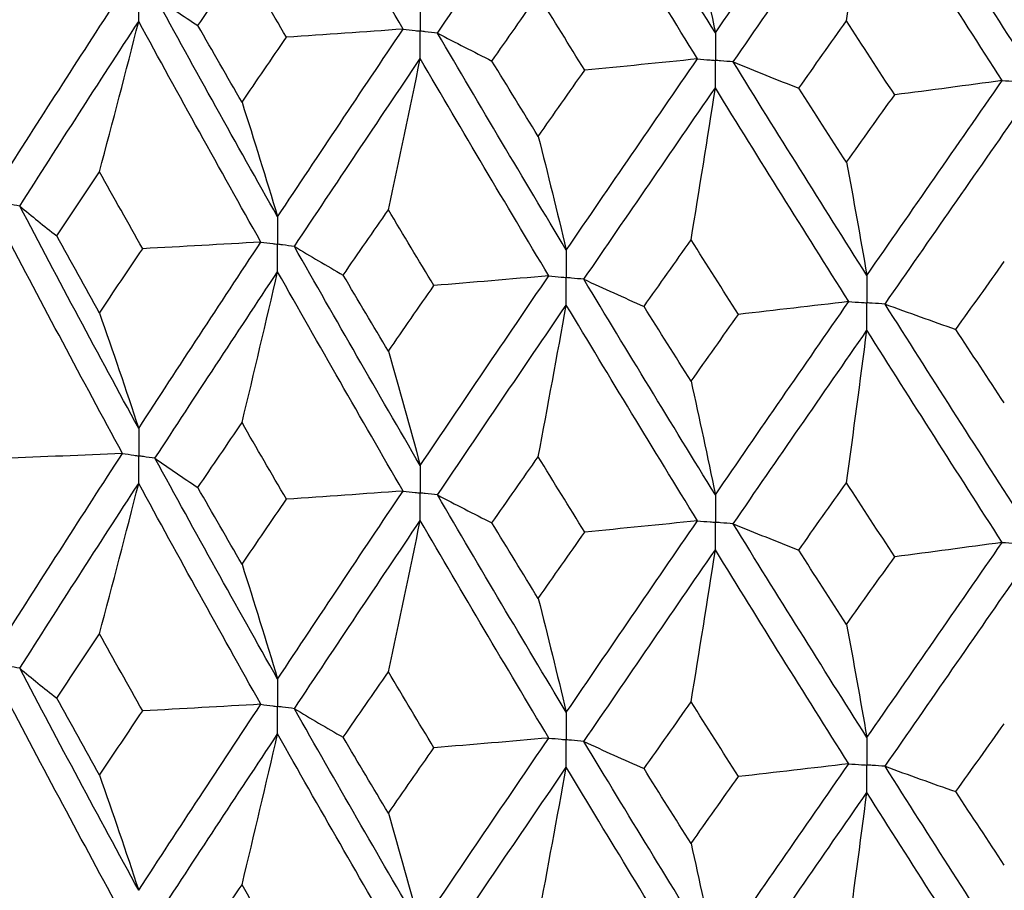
# Model space of a CAD drawing. Header units: millimetres. Extents: x -170 to 25, y -7 to 256.
# Tile 12 of 55: x -10.38 to -4.11, y 21.26 to 26.82. Entities that reach past the tile are written whole.
import ezdxf

# ---------------------------------------------------------------- set-up
doc = ezdxf.new("R2010")
doc.units = ezdxf.units.MM

msp = doc.modelspace()

# ---------------------------------------------------------------- linework, layer by layer
at = {"color": 7, "linetype": 'Continuous', "lineweight": 25}
for points in [[(-7.9391, 26.7564), (-8.2087, 27.2205), (-8.4756, 27.6868), (-8.7394, 28.1547)], [(-5.9486, 26.732), (-6.2301, 27.1882), (-6.5096, 27.6467), (-6.7866, 28.1068)], [(-7.7201, 26.7311), (-7.449, 27.1329), (-7.175, 27.5369), (-6.8986, 27.9425)], [(-6.0625, 26.5665), (-6.3434, 27.0231), (-6.6222, 27.482), (-6.8986, 27.9425)], [(-5.9486, 26.732), (-5.6672, 27.1409), (-5.3835, 27.552), (-5.098, 27.9648)], [(-4.0023, 26.597), (-4.2918, 27.0455), (-4.58, 27.4963), (-4.8665, 27.9487)], [(-5.8345, 26.5473), (-5.5525, 26.9566), (-5.2683, 27.3681), (-4.9823, 27.7814)], [(-5.1117, 26.8091), (-5.0677, 27.1322), (-5.0246, 27.4563), (-4.9823, 27.7814)], [(-4.1195, 26.4284), (-4.4086, 26.8772), (-4.6963, 27.3285), (-4.9823, 27.7814)], [(-6.1031, 27.456), (-6.0506, 27.2172), (-5.9991, 26.9759), (-5.9486, 26.732)], [(-9.2473, 26.7786), (-9.154, 26.9162), (-9.0604, 27.054), (-8.9663, 27.1921)], [(-8.683, 26.7042), (-8.7778, 26.8666), (-8.8723, 27.0292), (-8.9663, 27.1921)], [(-10.4844, 25.8203), (-10.2361, 26.2109), (-9.9843, 26.602), (-9.7287, 26.996)], [(-9.5211, 26.965), (-9.4319, 26.9026), (-9.3406, 26.8405), (-9.2473, 26.7786)], [(-8.7394, 25.5595), (-9.0032, 26.0267), (-9.2637, 26.4944), (-9.5211, 26.965)], [(-7.3725, 26.5531), (-7.2746, 26.6933), (-7.1763, 26.8338), (-7.0778, 26.9745)], [(-6.7812, 26.4944), (-6.8804, 26.6542), (-6.9792, 26.8142), (-7.0778, 26.9745)], [(-10.3837, 25.6283), (-10.1343, 26.0195), (-9.8816, 26.4109), (-9.6251, 26.8053)], [(-9.875, 25.847), (-9.79, 26.1653), (-9.7067, 26.4848), (-9.6251, 26.8053)], [(-8.846, 25.3986), (-9.109, 25.8663), (-9.3686, 26.3343), (-9.6251, 26.8053)], [(-5.4169, 26.3797), (-5.3154, 26.5226), (-5.2136, 26.6657), (-5.1117, 26.8091)], [(-4.8052, 26.3372), (-4.9075, 26.4943), (-5.0097, 26.6516), (-5.1117, 26.8091)], [(-8.9663, 26.2902), (-9.0603, 26.4527), (-9.154, 26.6155), (-9.2473, 26.7786)], [(-8.7394, 25.5595), (-8.4756, 25.9571), (-8.2089, 26.3553), (-7.9391, 26.7564)], [(-7.9391, 26.7564), (-8.1865, 26.7384), (-8.4345, 26.721), (-8.683, 26.7042)], [(-8.9663, 26.2902), (-8.8723, 26.4279), (-8.7779, 26.5659), (-8.683, 26.7042)], [(-7.7201, 26.7311), (-7.6062, 26.6715), (-7.4903, 26.6122), (-7.3725, 26.5531)], [(-6.8986, 25.3474), (-7.1751, 25.8073), (-7.4488, 26.2677), (-7.7201, 26.7311)], [(-8.6324, 25.3704), (-8.3678, 25.7685), (-8.1003, 26.167), (-7.8298, 26.5685)], [(-8.033, 25.6041), (-7.9639, 25.9245), (-7.8962, 26.246), (-7.8298, 26.5685)], [(-7.0104, 25.1835), (-7.2862, 25.6439), (-7.5592, 26.1047), (-7.8298, 26.5685)], [(-6.8986, 25.3474), (-6.6222, 25.7523), (-6.3436, 26.1579), (-6.0625, 26.5665)], [(-6.0625, 26.5665), (-6.3013, 26.5419), (-6.5409, 26.5179), (-6.7812, 26.4944)], [(-7.0778, 26.0726), (-7.1763, 26.2325), (-7.2745, 26.3927), (-7.3725, 26.5531)], [(-7.0778, 26.0726), (-6.9793, 26.2129), (-6.8804, 26.3535), (-6.7812, 26.4944)], [(-5.8345, 26.5473), (-5.6971, 26.4911), (-5.5579, 26.4352), (-5.4169, 26.3797)], [(-4.9823, 25.1862), (-5.2683, 25.6385), (-5.5523, 26.0913), (-5.8345, 26.5473)], [(-4.9823, 25.1862), (-4.6963, 25.5988), (-4.4088, 26.012), (-4.1195, 26.4284)], [(-4.1195, 26.4284), (-4.3471, 26.3975), (-4.5756, 26.3671), (-4.8052, 26.3372)], [(-6.7866, 25.1612), (-6.5095, 25.5667), (-6.2303, 25.9726), (-5.9486, 26.3816)], [(-6.1031, 25.4123), (-6.0506, 25.7344), (-5.9991, 26.0575), (-5.9486, 26.3816)], [(-5.098, 25.0192), (-5.3835, 25.472), (-5.667, 25.9253), (-5.9486, 26.3816)], [(-5.1117, 25.9073), (-5.2136, 26.0644), (-5.3153, 26.2219), (-5.4169, 26.3797)], [(-5.1117, 25.9073), (-5.0097, 26.0503), (-4.9076, 26.1936), (-4.8052, 26.3372)], [(-8.9663, 26.2902), (-8.8892, 26.0492), (-8.8135, 25.8057), (-8.7394, 25.5595)], [(-4.8664, 25.0032), (-4.5799, 25.4163), (-4.292, 25.8299), (-4.0023, 26.2466)], [(-7.0778, 26.0726), (-7.0169, 25.8335), (-6.9572, 25.5918), (-6.8986, 25.3474)], [(-5.1117, 25.9073), (-5.0677, 25.6696), (-5.0246, 25.4292), (-4.9823, 25.1862)], [(-10.1479, 25.4383), (-10.0573, 25.5744), (-9.9664, 25.7105), (-9.875, 25.847)], [(-9.5996, 25.3563), (-9.6918, 25.5198), (-9.7836, 25.6832), (-9.875, 25.847)], [(-10.3837, 25.6283), (-10.3071, 25.5648), (-10.2286, 25.5015), (-10.1479, 25.4383)], [(-9.6251, 24.2104), (-9.8815, 24.6818), (-10.1345, 25.1547), (-10.3837, 25.6283)], [(-8.3212, 25.1877), (-8.2255, 25.3264), (-8.1295, 25.4651), (-8.033, 25.6041)], [(-7.7428, 25.1211), (-7.8399, 25.282), (-7.9366, 25.4429), (-8.033, 25.6041)], [(-9.7287, 24.0507), (-9.9842, 24.5226), (-10.2362, 24.9959), (-10.4844, 25.47)], [(-9.875, 24.9456), (-9.9664, 25.1097), (-10.0574, 25.2739), (-10.1479, 25.4383)], [(-9.6251, 24.2104), (-9.3687, 24.6052), (-9.1089, 25.0015), (-8.846, 25.3986)], [(-8.846, 25.3986), (-9.0968, 25.3839), (-9.348, 25.3699), (-9.5996, 25.3563)], [(-8.6324, 25.3704), (-8.5307, 25.3093), (-8.4269, 25.2484), (-8.3212, 25.1877)], [(-7.8298, 23.9736), (-8.1002, 24.4379), (-8.3679, 24.9038), (-8.6324, 25.3704)], [(-6.4034, 24.988), (-6.3035, 25.1293), (-6.2034, 25.2707), (-6.1031, 25.4123)], [(-5.8012, 24.9374), (-5.9021, 25.0956), (-6.0027, 25.2538), (-6.1031, 25.4123)], [(-9.875, 24.9456), (-9.7836, 25.0824), (-9.6918, 25.2193), (-9.5996, 25.3563)], [(-4.4154, 24.8413), (-4.3125, 24.9853), (-4.2095, 25.1294), (-4.1063, 25.2738)], [(-9.5211, 24.0197), (-9.2638, 24.4149), (-9.0031, 24.8116), (-8.7394, 25.2092)], [(-8.9663, 24.2471), (-8.8892, 24.5668), (-8.8136, 24.8875), (-8.7394, 25.2092)], [(-7.9391, 23.8111), (-8.2088, 24.2758), (-8.4757, 24.7421), (-8.7394, 25.2092)], [(-8.033, 24.7027), (-8.1295, 24.8642), (-8.2255, 25.0259), (-8.3212, 25.1877)], [(-7.8298, 23.9736), (-7.5593, 24.3756), (-7.286, 24.7791), (-7.0104, 25.1835)], [(-7.0104, 25.1835), (-7.2539, 25.1622), (-7.498, 25.1414), (-7.7428, 25.1211)], [(-8.033, 24.7027), (-7.9366, 24.842), (-7.8399, 24.9815), (-7.7428, 25.1211)], [(-6.7866, 25.1612), (-6.6608, 25.1032), (-6.533, 25.0455), (-6.4034, 24.988)], [(-5.9486, 23.7868), (-6.2302, 24.2435), (-6.5097, 24.702), (-6.7866, 25.1612)], [(-7.7201, 23.7858), (-7.4489, 24.1882), (-7.1749, 24.5922), (-6.8986, 24.9971)], [(-7.0778, 24.0295), (-7.0169, 24.351), (-6.9572, 24.6736), (-6.8986, 24.9971)], [(-6.0625, 23.6211), (-6.3435, 24.0784), (-6.6224, 24.5373), (-6.8986, 24.9971)], [(-6.1031, 24.511), (-6.2035, 24.6698), (-6.3036, 24.8289), (-6.4034, 24.988)], [(-5.9486, 23.7868), (-5.667, 24.1962), (-5.3833, 24.6072), (-5.098, 25.0192)], [(-5.098, 25.0192), (-5.3315, 24.9915), (-5.5659, 24.9642), (-5.8012, 24.9374)], [(-4.8664, 25.0032), (-4.7178, 24.9489), (-4.5675, 24.8949), (-4.4154, 24.8413)], [(-4.0023, 23.6518), (-4.292, 24.1008), (-4.5801, 24.5515), (-4.8664, 25.0032)], [(-9.875, 24.9456), (-9.79, 24.7031), (-9.7067, 24.458), (-9.6251, 24.2104)], [(-6.1031, 24.511), (-6.0027, 24.6529), (-5.9021, 24.7951), (-5.8012, 24.9374)], [(-5.8345, 23.602), (-5.5524, 24.0119), (-5.2682, 24.4234), (-4.9823, 24.836)], [(-5.1117, 23.8641), (-5.0677, 24.1871), (-5.0246, 24.5111), (-4.9823, 24.836)], [(-4.1195, 23.483), (-4.4087, 23.9326), (-4.6965, 24.3838), (-4.9823, 24.836)], [(-4.1063, 24.3725), (-4.2095, 24.5286), (-4.3125, 24.6849), (-4.4154, 24.8413)], [(-8.033, 24.7027), (-7.9639, 24.4623), (-7.8962, 24.2193), (-7.8298, 23.9736)], [(-6.1031, 24.511), (-6.0506, 24.2722), (-5.9991, 24.0308), (-5.9486, 23.7868)], [(-9.2475, 23.8332), (-9.1541, 23.971), (-9.0604, 24.109), (-8.9663, 24.2471)], [(-8.6828, 23.7587), (-8.7777, 23.9214), (-8.8722, 24.0842), (-8.9663, 24.2471)], [(-9.7287, 24.0507), (-9.9819, 24.0395), (-10.2355, 24.0289), (-10.4895, 24.0188)], [(-10.4844, 22.8728), (-10.2362, 23.2635), (-9.9842, 23.6563), (-9.7287, 24.0507)], [(-9.5211, 24.0197), (-9.432, 23.9573), (-9.3407, 23.8952), (-9.2475, 23.8332)], [(-8.7394, 22.6121), (-9.0031, 23.0792), (-9.2638, 23.5487), (-9.5211, 24.0197)], [(-7.3727, 23.6078), (-7.2747, 23.7482), (-7.1764, 23.8887), (-7.0778, 24.0295)], [(-6.781, 23.549), (-6.8803, 23.709), (-6.9792, 23.8691), (-7.0778, 24.0295)], [(-10.3837, 22.6809), (-10.1345, 23.0718), (-9.8815, 23.465), (-9.6251, 23.8598)], [(-9.875, 22.9005), (-9.79, 23.2192), (-9.7067, 23.539), (-9.6251, 23.8598)], [(-8.846, 22.4511), (-9.1089, 22.9186), (-9.3687, 23.3884), (-9.6251, 23.8598)], [(-5.4171, 23.4343), (-5.3155, 23.5774), (-5.2137, 23.7207), (-5.1117, 23.8641)], [(-4.805, 23.3918), (-4.9074, 23.5491), (-5.0097, 23.7065), (-5.1117, 23.8641)], [(-8.9663, 23.3437), (-9.0604, 23.5066), (-9.1541, 23.6698), (-9.2475, 23.8332)], [(-8.7394, 22.6121), (-8.4757, 23.0097), (-8.2088, 23.4095), (-7.9391, 23.8111)], [(-7.9391, 23.8111), (-8.1864, 23.7931), (-8.4343, 23.7756), (-8.6828, 23.7587)], [(-8.9663, 23.3437), (-8.8722, 23.4818), (-8.7777, 23.6202), (-8.6828, 23.7587)], [(-7.7201, 23.7858), (-7.6063, 23.7262), (-7.4904, 23.6669), (-7.3727, 23.6078)], [(-6.8986, 22.3999), (-7.1749, 22.8598), (-7.4489, 23.322), (-7.7201, 23.7858)], [(-8.6324, 22.4229), (-8.3679, 22.8209), (-8.1002, 23.2211), (-7.8298, 23.6231)], [(-8.033, 22.6576), (-7.9639, 22.9784), (-7.8962, 23.3002), (-7.8298, 23.6231)], [(-7.0104, 22.236), (-7.286, 22.6962), (-7.5593, 23.1588), (-7.8298, 23.6231)], [(-7.0778, 23.1261), (-7.1764, 23.2864), (-7.2747, 23.447), (-7.3727, 23.6078)], [(-6.8986, 22.3999), (-6.6224, 22.8049), (-6.3435, 23.2121), (-6.0625, 23.6211)], [(-6.0625, 23.6211), (-6.3012, 23.5966), (-6.5407, 23.5725), (-6.781, 23.549)], [(-7.0778, 23.1261), (-6.9792, 23.2668), (-6.8803, 23.4078), (-6.781, 23.549)], [(-5.8345, 23.602), (-5.6972, 23.5458), (-5.5581, 23.4899), (-5.4171, 23.4343)], [(-4.9823, 22.2388), (-5.2682, 22.691), (-5.5524, 23.1456), (-5.8345, 23.602)], [(-4.9823, 22.2388), (-4.6965, 22.6513), (-4.4087, 23.0663), (-4.1195, 23.483)], [(-4.1195, 23.483), (-4.347, 23.4521), (-4.5755, 23.4217), (-4.805, 23.3918)], [(-6.7866, 22.2138), (-6.5097, 22.6191), (-6.2302, 23.0267), (-5.9486, 23.4362)], [(-6.1031, 22.4659), (-6.0506, 22.7883), (-5.9991, 23.1117), (-5.9486, 23.4362)], [(-5.098, 22.0718), (-5.3833, 22.5243), (-5.667, 22.9794), (-5.9486, 23.4362)], [(-5.1117, 22.9607), (-5.2137, 23.1183), (-5.3155, 23.2762), (-5.4171, 23.4343)], [(-5.1117, 22.9607), (-5.0097, 23.1042), (-4.9074, 23.2479), (-4.805, 23.3918)], [(-8.9663, 23.3437), (-8.8892, 23.1023), (-8.8136, 22.8585), (-8.7394, 22.6121)], [(-4.8664, 22.0557), (-4.5801, 22.4686), (-4.292, 22.884), (-4.0023, 23.3012)], [(-7.0778, 23.1261), (-7.0169, 22.8866), (-6.9572, 22.6445), (-6.8986, 22.3999)], [(-5.1117, 22.9607), (-5.0677, 22.7227), (-5.0246, 22.482), (-4.9823, 22.2388)], [(-10.1479, 22.491), (-10.0574, 22.6272), (-9.9664, 22.7638), (-9.875, 22.9005)], [(-9.5996, 22.409), (-9.6918, 22.5726), (-9.7836, 22.7365), (-9.875, 22.9005)], [(-10.3837, 22.6809), (-10.3071, 22.6174), (-10.2286, 22.5541), (-10.1479, 22.491)], [(-9.6251, 21.265), (-9.8816, 21.7359), (-10.1343, 22.207), (-10.3837, 22.6809)], [(-8.3212, 22.2405), (-8.2255, 22.3793), (-8.1295, 22.5183), (-8.033, 22.6576)], [(-7.7428, 22.1738), (-7.8399, 22.3348), (-7.9366, 22.4961), (-8.033, 22.6576)], [(-9.7287, 21.1054), (-9.9843, 21.5769), (-10.2361, 22.0484), (-10.4844, 22.5226)], [(-9.875, 21.9992), (-9.9664, 22.1629), (-10.0573, 22.3268), (-10.1479, 22.491)], [(-9.6251, 21.265), (-9.3686, 21.6593), (-9.109, 22.0538), (-8.846, 22.4511)], [(-8.846, 22.4511), (-9.0968, 22.4365), (-9.348, 22.4225), (-9.5996, 22.409)], [(-8.6324, 22.4229), (-8.5307, 22.3618), (-8.4269, 22.301), (-8.3212, 22.2405)], [(-7.8298, 21.0282), (-8.1003, 21.492), (-8.3678, 21.9561), (-8.6324, 22.4229)], [(-6.4034, 22.0407), (-6.3036, 22.1822), (-6.2035, 22.3239), (-6.1031, 22.4659)], [(-5.8012, 21.9901), (-5.9021, 22.1484), (-6.0027, 22.307), (-6.1031, 22.4659)], [(-9.875, 21.9992), (-9.7836, 22.1356), (-9.6918, 22.2721), (-9.5996, 22.409)], [(-4.4154, 21.894), (-4.3125, 22.0382), (-4.2095, 22.1827), (-4.1063, 22.3274)], [(-9.5211, 21.0744), (-9.2637, 21.4692), (-9.0032, 21.8642), (-8.7394, 22.2618)], [(-8.9663, 21.3005), (-8.8892, 21.6199), (-8.8135, 21.9403), (-8.7394, 22.2618)], [(-7.9391, 20.8657), (-8.2089, 21.3301), (-8.4756, 21.7946), (-8.7394, 22.2618)], [(-8.033, 21.7563), (-8.1295, 21.9175), (-8.2255, 22.0788), (-8.3212, 22.2405)], [(-7.8298, 21.0282), (-7.5592, 21.4297), (-7.2862, 21.8314), (-7.0104, 22.236)], [(-7.0104, 22.236), (-7.2539, 22.2147), (-7.498, 22.194), (-7.7428, 22.1738)], [(-8.033, 21.7563), (-7.9366, 21.8953), (-7.8399, 22.0343), (-7.7428, 22.1738)], [(-6.7866, 22.2138), (-6.6608, 22.1558), (-6.533, 22.0981), (-6.4034, 22.0407)], [(-5.9486, 20.8413), (-6.2303, 21.2977), (-6.5095, 21.7543), (-6.7866, 22.2138)], [(-7.7201, 20.8405), (-7.4488, 21.2425), (-7.1751, 21.6447), (-6.8986, 22.0497)], [(-7.0778, 21.0829), (-7.0169, 21.4041), (-6.9572, 21.7264), (-6.8986, 22.0497)], [(-6.0625, 20.6758), (-6.3436, 21.1327), (-6.6222, 21.5898), (-6.8986, 22.0497)], [(-6.1031, 21.5645), (-6.2034, 21.7231), (-6.3035, 21.8817), (-6.4034, 22.0407)], [(-5.9486, 20.8413), (-5.667, 21.2503), (-5.3835, 21.6596), (-5.098, 22.0718)], [(-5.098, 22.0718), (-5.3315, 22.044), (-5.5659, 22.0168), (-5.8012, 21.9901)], [(-4.8664, 22.0557), (-4.7178, 22.0014), (-4.5675, 21.9475), (-4.4154, 21.894)], [(-4.0023, 20.7063), (-4.292, 21.1549), (-4.5799, 21.6038), (-4.8664, 22.0557)], [(-9.875, 21.9992), (-9.79, 21.757), (-9.7067, 21.5123), (-9.6251, 21.265)], [(-6.1031, 21.5645), (-6.0027, 21.7062), (-5.9021, 21.8479), (-5.8012, 21.9901)], [(-5.8345, 20.6566), (-5.5523, 21.0662), (-5.2683, 21.476), (-4.9823, 21.8885)], [(-5.1117, 20.9176), (-5.0677, 21.2402), (-5.0246, 21.5639), (-4.9823, 21.8885)], [(-4.1195, 20.5377), (-4.4088, 20.9869), (-4.6963, 21.4363), (-4.9823, 21.8885)], [(-4.1063, 21.4261), (-4.2095, 21.5818), (-4.3125, 21.7377), (-4.4154, 21.894)], [(-8.033, 21.7563), (-7.9639, 21.5162), (-7.8962, 21.2735), (-7.8298, 21.0282)], [(-6.1031, 21.5645), (-6.0506, 21.3261), (-5.9991, 21.085), (-5.9486, 20.8413)], [(-9.2473, 20.8878), (-9.154, 21.0253), (-9.0603, 21.1629), (-8.9663, 21.3005)], [(-8.683, 20.8134), (-8.7779, 20.9757), (-8.8723, 21.1381), (-8.9663, 21.3005)]]:
    msp.add_open_spline(points, degree=3, dxfattribs=at)
for points, knots in [([(-9.6251, 26.8053), (-9.625, 26.8525), (-9.625, 26.8998), (-9.625, 26.947), (-9.625, 26.9581), (-9.625, 26.9693), (-9.625, 26.9805)], [0, 0, 0, 0, 0.0001466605, 0.0001466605, 0.0001466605, 0.0001813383, 0.0001813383, 0.0001813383, 0.0001813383]), ([(-7.8298, 26.9189), (-7.8297, 26.8717), (-7.8297, 26.8244), (-7.8297, 26.7772), (-7.8297, 26.766), (-7.8297, 26.7549), (-7.8297, 26.7437)], [0, 0, 0, 0, 0.0001466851, 0.0001466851, 0.0001466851, 0.0001813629, 0.0001813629, 0.0001813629, 0.0001813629]), ([(-7.9391, 26.7564), (-7.9132, 26.7534), (-7.8873, 26.7504), (-7.8614, 26.7474), (-7.8508, 26.7462), (-7.8402, 26.7449), (-7.8297, 26.7437)], [0, 0, 0, 0, 0.0000851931, 0.0000851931, 0.0000851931, 0.0001198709, 0.0001198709, 0.0001198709, 0.0001198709]), ([(-7.8298, 26.5685), (-7.8297, 26.6158), (-7.8297, 26.663), (-7.8297, 26.7102), (-7.8297, 26.7214), (-7.8297, 26.7326), (-7.8297, 26.7437)], [0, 0, 0, 0, 0.0001466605, 0.0001466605, 0.0001466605, 0.0001813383, 0.0001813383, 0.0001813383, 0.0001813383]), ([(-7.7201, 26.7311), (-7.7461, 26.7341), (-7.772, 26.7371), (-7.798, 26.7401), (-7.8086, 26.7413), (-7.8191, 26.7425), (-7.8297, 26.7437)], [0, 0, 0, 0, 0.0000851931, 0.0000851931, 0.0000851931, 0.0001198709, 0.0001198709, 0.0001198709, 0.0001198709]), ([(-5.9486, 26.732), (-5.9486, 26.6848), (-5.9486, 26.6375), (-5.9486, 26.5903), (-5.9486, 26.5792), (-5.9486, 26.568), (-5.9486, 26.5568)], [0, 0, 0, 0, 0.0001466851, 0.0001466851, 0.0001466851, 0.0001813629, 0.0001813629, 0.0001813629, 0.0001813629]), ([(-6.0625, 26.5665), (-6.0355, 26.5642), (-6.0086, 26.5619), (-5.9816, 26.5596), (-5.9706, 26.5587), (-5.9596, 26.5578), (-5.9486, 26.5568)], [0, 0, 0, 0, 0.0000851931, 0.0000851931, 0.0000851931, 0.0001198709, 0.0001198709, 0.0001198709, 0.0001198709]), ([(-5.8345, 26.5473), (-5.8615, 26.5495), (-5.8886, 26.5518), (-5.9156, 26.5541), (-5.9266, 26.555), (-5.9376, 26.5559), (-5.9486, 26.5568)], [0, 0, 0, 0, 0.0000851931, 0.0000851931, 0.0000851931, 0.0001198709, 0.0001198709, 0.0001198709, 0.0001198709]), ([(-5.9486, 26.3816), (-5.9486, 26.4289), (-5.9486, 26.4761), (-5.9486, 26.5233), (-5.9486, 26.5345), (-5.9486, 26.5457), (-5.9486, 26.5568)], [0, 0, 0, 0, 0.0001466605, 0.0001466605, 0.0001466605, 0.0001813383, 0.0001813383, 0.0001813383, 0.0001813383]), ([(-4.1195, 26.4284), (-4.0918, 26.4268), (-4.064, 26.4253), (-4.0362, 26.4237), (-4.0249, 26.4231), (-4.0136, 26.4225), (-4.0023, 26.4219)], [0, 0, 0, 0, 0.0000851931, 0.0000851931, 0.0000851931, 0.0001198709, 0.0001198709, 0.0001198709, 0.0001198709]), ([(-10.3837, 25.6283), (-10.4075, 25.6323), (-10.4314, 25.6363), (-10.4552, 25.6403), (-10.4649, 25.6419), (-10.4746, 25.6436), (-10.4843, 25.6452)], [0, 0, 0, 0, 0.0000852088, 0.0000852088, 0.0000852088, 0.0001198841, 0.0001198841, 0.0001198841, 0.0001198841]), ([(-8.7394, 25.5595), (-8.7394, 25.5123), (-8.7393, 25.4651), (-8.7393, 25.4179), (-8.7393, 25.4068), (-8.7393, 25.3956), (-8.7393, 25.3844)], [0, 0, 0, 0, 0.000146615, 0.000146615, 0.000146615, 0.0001812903, 0.0001812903, 0.0001812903, 0.0001812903]), ([(-8.846, 25.3986), (-8.8208, 25.3952), (-8.7955, 25.3918), (-8.7702, 25.3885), (-8.7599, 25.3871), (-8.7496, 25.3858), (-8.7393, 25.3844)], [0, 0, 0, 0, 0.0000852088, 0.0000852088, 0.0000852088, 0.0001198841, 0.0001198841, 0.0001198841, 0.0001198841]), ([(-8.7394, 25.2092), (-8.7394, 25.2565), (-8.7393, 25.3037), (-8.7393, 25.3509), (-8.7393, 25.3621), (-8.7393, 25.3733), (-8.7393, 25.3844)], [0, 0, 0, 0, 0.0001466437, 0.0001466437, 0.0001466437, 0.000181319, 0.000181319, 0.000181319, 0.000181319]), ([(-8.6324, 25.3704), (-8.6578, 25.3737), (-8.6831, 25.377), (-8.7084, 25.3804), (-8.7187, 25.3817), (-8.729, 25.3831), (-8.7393, 25.3844)], [0, 0, 0, 0, 0.0000852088, 0.0000852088, 0.0000852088, 0.0001198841, 0.0001198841, 0.0001198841, 0.0001198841]), ([(-6.8986, 25.3474), (-6.8986, 25.3002), (-6.8986, 25.253), (-6.8986, 25.2058), (-6.8986, 25.1946), (-6.8986, 25.1835), (-6.8986, 25.1723)], [0, 0, 0, 0, 0.000146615, 0.000146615, 0.000146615, 0.0001812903, 0.0001812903, 0.0001812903, 0.0001812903]), ([(-7.0104, 25.1835), (-6.984, 25.1808), (-6.9575, 25.1782), (-6.9309, 25.1755), (-6.9202, 25.1745), (-6.9094, 25.1734), (-6.8986, 25.1723)], [0, 0, 0, 0, 0.0000852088, 0.0000852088, 0.0000852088, 0.0001198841, 0.0001198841, 0.0001198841, 0.0001198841]), ([(-4.9823, 25.1862), (-4.9823, 25.139), (-4.9823, 25.0919), (-4.9823, 25.0447), (-4.9823, 25.0335), (-4.9823, 25.0223), (-4.9823, 25.0112)], [0, 0, 0, 0, 0.000146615, 0.000146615, 0.000146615, 0.0001812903, 0.0001812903, 0.0001812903, 0.0001812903]), ([(-6.7866, 25.1612), (-6.8131, 25.1639), (-6.8397, 25.1665), (-6.8662, 25.1691), (-6.877, 25.1702), (-6.8878, 25.1712), (-6.8986, 25.1723)], [0, 0, 0, 0, 0.0000852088, 0.0000852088, 0.0000852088, 0.0001198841, 0.0001198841, 0.0001198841, 0.0001198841]), ([(-6.8986, 24.9971), (-6.8986, 25.0444), (-6.8986, 25.0916), (-6.8986, 25.1388), (-6.8986, 25.15), (-6.8986, 25.1611), (-6.8986, 25.1723)], [0, 0, 0, 0, 0.0001466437, 0.0001466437, 0.0001466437, 0.000181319, 0.000181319, 0.000181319, 0.000181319]), ([(-5.098, 25.0192), (-5.0706, 25.0173), (-5.0432, 25.0154), (-5.0158, 25.0135), (-5.0046, 25.0127), (-4.9934, 25.0119), (-4.9823, 25.0112)], [0, 0, 0, 0, 0.0000852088, 0.0000852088, 0.0000852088, 0.0001198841, 0.0001198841, 0.0001198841, 0.0001198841]), ([(-4.8664, 25.0032), (-4.8939, 25.0051), (-4.9213, 25.0069), (-4.9488, 25.0088), (-4.9599, 25.0096), (-4.9711, 25.0104), (-4.9823, 25.0112)], [0, 0, 0, 0, 0.0000852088, 0.0000852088, 0.0000852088, 0.0001198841, 0.0001198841, 0.0001198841, 0.0001198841]), ([(-4.9823, 24.836), (-4.9823, 24.8832), (-4.9823, 24.9304), (-4.9823, 24.9777), (-4.9823, 24.9888), (-4.9823, 25), (-4.9823, 25.0112)], [0, 0, 0, 0, 0.0001466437, 0.0001466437, 0.0001466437, 0.000181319, 0.000181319, 0.000181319, 0.000181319]), ([(-9.6251, 24.2104), (-9.625, 24.1632), (-9.625, 24.1159), (-9.625, 24.0687), (-9.625, 24.0575), (-9.625, 24.0463), (-9.625, 24.0352)], [0, 0, 0, 0, 0.0001467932, 0.0001467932, 0.0001467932, 0.0001814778, 0.0001814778, 0.0001814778, 0.0001814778]), ([(-9.7287, 24.0507), (-9.7041, 24.047), (-9.6796, 24.0433), (-9.655, 24.0396), (-9.645, 24.0381), (-9.635, 24.0366), (-9.625, 24.0352)], [0, 0, 0, 0, 0.0000851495, 0.0000851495, 0.0000851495, 0.0001198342, 0.0001198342, 0.0001198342, 0.0001198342]), ([(-9.6251, 23.8598), (-9.625, 23.9071), (-9.625, 23.9544), (-9.625, 24.0016), (-9.625, 24.0128), (-9.625, 24.024), (-9.625, 24.0352)], [0, 0, 0, 0, 0.0001467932, 0.0001467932, 0.0001467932, 0.0001814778, 0.0001814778, 0.0001814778, 0.0001814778]), ([(-9.5211, 24.0197), (-9.5458, 24.0233), (-9.5704, 24.027), (-9.595, 24.0307), (-9.605, 24.0322), (-9.615, 24.0337), (-9.625, 24.0352)], [0, 0, 0, 0, 0.0000851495, 0.0000851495, 0.0000851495, 0.0001198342, 0.0001198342, 0.0001198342, 0.0001198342]), ([(-7.8298, 23.9736), (-7.8297, 23.9264), (-7.8297, 23.8792), (-7.8297, 23.8319), (-7.8297, 23.8207), (-7.8297, 23.8096), (-7.8297, 23.7984)], [0, 0, 0, 0, 0.0001467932, 0.0001467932, 0.0001467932, 0.0001814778, 0.0001814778, 0.0001814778, 0.0001814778]), ([(-7.9391, 23.8111), (-7.9132, 23.808), (-7.8873, 23.805), (-7.8614, 23.8021), (-7.8508, 23.8008), (-7.8402, 23.7996), (-7.8297, 23.7984)], [0, 0, 0, 0, 0.0000851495, 0.0000851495, 0.0000851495, 0.0001198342, 0.0001198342, 0.0001198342, 0.0001198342]), ([(-7.8298, 23.6231), (-7.8297, 23.6703), (-7.8297, 23.7176), (-7.8297, 23.7649), (-7.8297, 23.7761), (-7.8297, 23.7872), (-7.8297, 23.7984)], [0, 0, 0, 0, 0.0001467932, 0.0001467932, 0.0001467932, 0.0001814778, 0.0001814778, 0.0001814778, 0.0001814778]), ([(-7.7201, 23.7858), (-7.7461, 23.7888), (-7.772, 23.7918), (-7.798, 23.7947), (-7.8086, 23.796), (-7.8191, 23.7972), (-7.8297, 23.7984)], [0, 0, 0, 0, 0.0000851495, 0.0000851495, 0.0000851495, 0.0001198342, 0.0001198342, 0.0001198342, 0.0001198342]), ([(-5.9486, 23.7868), (-5.9486, 23.7395), (-5.9486, 23.6923), (-5.9486, 23.645), (-5.9486, 23.6338), (-5.9486, 23.6227), (-5.9486, 23.6115)], [0, 0, 0, 0, 0.0001467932, 0.0001467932, 0.0001467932, 0.0001814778, 0.0001814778, 0.0001814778, 0.0001814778]), ([(-6.0625, 23.6211), (-6.0355, 23.6188), (-6.0085, 23.6166), (-5.9816, 23.6143), (-5.9706, 23.6134), (-5.9596, 23.6124), (-5.9486, 23.6115)], [0, 0, 0, 0, 0.0000851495, 0.0000851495, 0.0000851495, 0.0001198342, 0.0001198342, 0.0001198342, 0.0001198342]), ([(-5.8345, 23.602), (-5.8616, 23.6042), (-5.8886, 23.6065), (-5.9156, 23.6087), (-5.9266, 23.6097), (-5.9376, 23.6106), (-5.9486, 23.6115)], [0, 0, 0, 0, 0.0000851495, 0.0000851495, 0.0000851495, 0.0001198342, 0.0001198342, 0.0001198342, 0.0001198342]), ([(-5.9486, 23.4362), (-5.9486, 23.4835), (-5.9486, 23.5307), (-5.9486, 23.578), (-5.9486, 23.5892), (-5.9486, 23.6003), (-5.9486, 23.6115)], [0, 0, 0, 0, 0.0001467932, 0.0001467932, 0.0001467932, 0.0001814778, 0.0001814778, 0.0001814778, 0.0001814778]), ([(-4.1195, 23.483), (-4.0917, 23.4815), (-4.064, 23.4799), (-4.0362, 23.4784), (-4.0249, 23.4778), (-4.0136, 23.4772), (-4.0023, 23.4765)], [0, 0, 0, 0, 0.0000851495, 0.0000851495, 0.0000851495, 0.0001198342, 0.0001198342, 0.0001198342, 0.0001198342]), ([(-10.3837, 22.6809), (-10.4075, 22.6848), (-10.4314, 22.6888), (-10.4552, 22.6928), (-10.4649, 22.6944), (-10.4746, 22.6961), (-10.4843, 22.6977)], [0, 0, 0, 0, 0.0000852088, 0.0000852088, 0.0000852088, 0.0001198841, 0.0001198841, 0.0001198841, 0.0001198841]), ([(-8.7394, 22.6121), (-8.7394, 22.5649), (-8.7393, 22.5177), (-8.7393, 22.4704), (-8.7393, 22.4593), (-8.7393, 22.4481), (-8.7393, 22.437)], [0, 0, 0, 0, 0.0001466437, 0.0001466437, 0.0001466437, 0.000181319, 0.000181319, 0.000181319, 0.000181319]), ([(-8.846, 22.4511), (-8.8208, 22.4477), (-8.7955, 22.4444), (-8.7702, 22.441), (-8.7599, 22.4397), (-8.7496, 22.4383), (-8.7393, 22.437)], [0, 0, 0, 0, 0.0000852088, 0.0000852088, 0.0000852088, 0.0001198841, 0.0001198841, 0.0001198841, 0.0001198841]), ([(-8.7394, 22.2618), (-8.7394, 22.309), (-8.7393, 22.3562), (-8.7393, 22.4035), (-8.7393, 22.4146), (-8.7393, 22.4258), (-8.7393, 22.437)], [0, 0, 0, 0, 0.000146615, 0.000146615, 0.000146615, 0.0001812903, 0.0001812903, 0.0001812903, 0.0001812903]), ([(-8.6324, 22.4229), (-8.6578, 22.4262), (-8.6831, 22.4296), (-8.7084, 22.4329), (-8.7187, 22.4342), (-8.729, 22.4356), (-8.7393, 22.437)], [0, 0, 0, 0, 0.0000852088, 0.0000852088, 0.0000852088, 0.0001198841, 0.0001198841, 0.0001198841, 0.0001198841]), ([(-6.8986, 22.3999), (-6.8986, 22.3527), (-6.8986, 22.3055), (-6.8986, 22.2583), (-6.8986, 22.2472), (-6.8986, 22.236), (-6.8986, 22.2248)], [0, 0, 0, 0, 0.0001466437, 0.0001466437, 0.0001466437, 0.000181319, 0.000181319, 0.000181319, 0.000181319]), ([(-7.0104, 22.236), (-6.984, 22.2333), (-6.9575, 22.2307), (-6.9309, 22.2281), (-6.9202, 22.227), (-6.9094, 22.2259), (-6.8986, 22.2248)], [0, 0, 0, 0, 0.0000852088, 0.0000852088, 0.0000852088, 0.0001198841, 0.0001198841, 0.0001198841, 0.0001198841]), ([(-6.7866, 22.2138), (-6.8131, 22.2164), (-6.8397, 22.219), (-6.8662, 22.2216), (-6.877, 22.2227), (-6.8878, 22.2238), (-6.8986, 22.2248)], [0, 0, 0, 0, 0.0000852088, 0.0000852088, 0.0000852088, 0.0001198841, 0.0001198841, 0.0001198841, 0.0001198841]), ([(-6.8986, 22.0497), (-6.8986, 22.0969), (-6.8986, 22.1441), (-6.8986, 22.1913), (-6.8986, 22.2025), (-6.8986, 22.2137), (-6.8986, 22.2248)], [0, 0, 0, 0, 0.000146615, 0.000146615, 0.000146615, 0.0001812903, 0.0001812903, 0.0001812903, 0.0001812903]), ([(-4.9823, 22.2388), (-4.9823, 22.1916), (-4.9823, 22.1444), (-4.9823, 22.0972), (-4.9823, 22.086), (-4.9823, 22.0748), (-4.9823, 22.0637)], [0, 0, 0, 0, 0.0001466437, 0.0001466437, 0.0001466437, 0.000181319, 0.000181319, 0.000181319, 0.000181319]), ([(-5.098, 22.0718), (-5.0706, 22.0698), (-5.0432, 22.0679), (-5.0158, 22.066), (-5.0046, 22.0652), (-4.9934, 22.0645), (-4.9823, 22.0637)], [0, 0, 0, 0, 0.0000852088, 0.0000852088, 0.0000852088, 0.0001198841, 0.0001198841, 0.0001198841, 0.0001198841]), ([(-4.8664, 22.0557), (-4.8939, 22.0576), (-4.9213, 22.0595), (-4.9488, 22.0614), (-4.9599, 22.0621), (-4.9711, 22.0629), (-4.9823, 22.0637)], [0, 0, 0, 0, 0.0000852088, 0.0000852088, 0.0000852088, 0.0001198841, 0.0001198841, 0.0001198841, 0.0001198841]), ([(-4.9823, 21.8885), (-4.9823, 21.9358), (-4.9823, 21.983), (-4.9823, 22.0302), (-4.9823, 22.0414), (-4.9823, 22.0525), (-4.9823, 22.0637)], [0, 0, 0, 0, 0.000146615, 0.000146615, 0.000146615, 0.0001812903, 0.0001812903, 0.0001812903, 0.0001812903])]:
    msp.add_open_spline(points, degree=3, knots=knots, dxfattribs=at)

doc.saveas('drawing.dxf')
